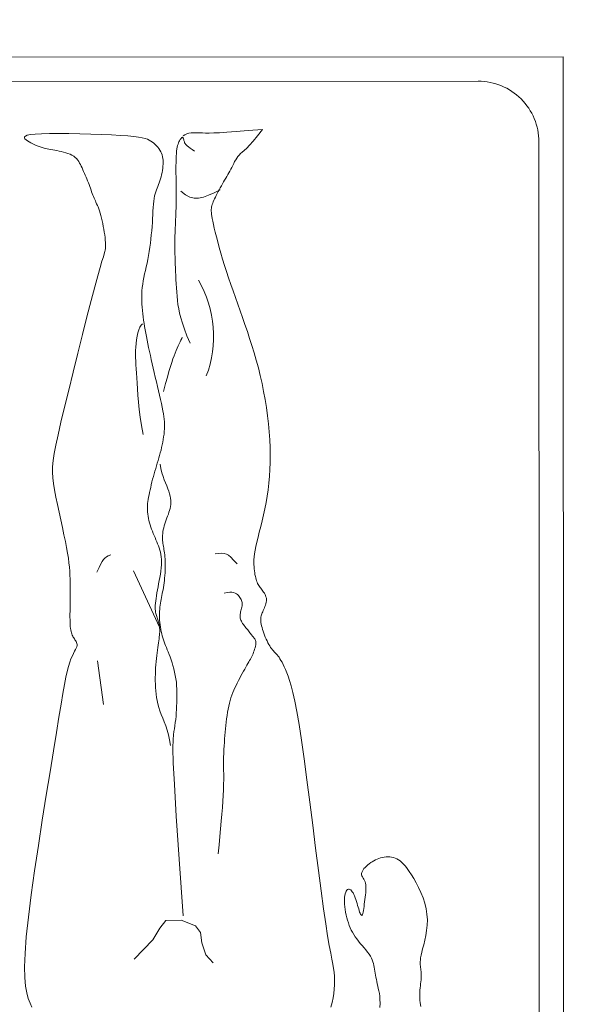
# Model space of a CAD drawing. Header units: millimetres. Extents: x 24385 to 79107, y -56478 to -23676.
# Tile 17 of 256: x 27854 to 27910, y -40040 to -39943. Entities that reach past the tile are written whole.
import ezdxf

# ---------------------------------------------------------------- set-up
doc = ezdxf.new("R2010")
doc.units = ezdxf.units.MM
doc.header["$LTSCALE"] = 2
for name, color, linetype, lineweight in [('0_OPIS', 7, 'Continuous', 13), ('10', 7, 'Continuous', 9), ('3DPLAN_A_TABELKA POMIESZCZEŃ', 7, 'Continuous', 0), ('6', 253, 'Continuous', 0)]:
    doc.layers.add(name, color=color, linetype=linetype, lineweight=lineweight)
doc.layers.add('3DPLAN_A_KRESKOWANIE 1', color=253, linetype='Continuous')
doc.layers.add('3DPLAN_A_OPIS', color=8, linetype='Continuous')
doc.layers.add('FURNITURE ZD 1 500', color=7, linetype='Continuous', lineweight=13, true_color=0x9fa8a5)
doc.styles.add('ARIAL', font='arial.ttf')

# ---------------------------------------------------------------- blocks, each defined once
blk = doc.blocks.new('A$C7B9C5A86')
at = {"layer": '6', "color": 7}
for p, q in [((0.8246, 0.3299), (0.8172, 0.3287)), ((0.0297, 0.3171), (0.0276, 0.3159)), ((0.0318, 0.318), (0.0297, 0.3171)), ((0.0341, 0.3188), (0.0318, 0.318)), ((0.0364, 0.3194), (0.0341, 0.3188)), ((0.0387, 0.3199), (0.0364, 0.3194)), ((0.0412, 0.3202), (0.0387, 0.3199)), ((0.0437, 0.3203), (0.0412, 0.3202)), ((0.0463, 0.3203), (0.0437, 0.3203)), ((0.0491, 0.3201), (0.0463, 0.3203)), ((0.0519, 0.3198), (0.0491, 0.3201)), ((0.0547, 0.3194), (0.0519, 0.3198)), ((0.0576, 0.3189), (0.0547, 0.3194)), ((0.0605, 0.3183), (0.0576, 0.3189)), ((0.0634, 0.3176), (0.0605, 0.3183)), ((0.0662, 0.3168), (0.0634, 0.3176)), ((0.0689, 0.3159), (0.0662, 0.3168)), ((0.3615, 0.3166), (0.3558, 0.3154)), ((0.3669, 0.3178), (0.3615, 0.3166)), ((0.3718, 0.3189), (0.3669, 0.3178)), ((0.3764, 0.3197), (0.3718, 0.3189)), ((0.3805, 0.3205), (0.3764, 0.3197)), ((0.3843, 0.3211), (0.3805, 0.3205)), ((0.3878, 0.3215), (0.3843, 0.3211)), ((0.3912, 0.3218), (0.3878, 0.3215)), ((0.3944, 0.3219), (0.3912, 0.3218)), ((0.3976, 0.322), (0.3944, 0.3219)), ((0.4009, 0.3219), (0.3976, 0.322)), ((0.4043, 0.3216), (0.4009, 0.3219)), ((0.4077, 0.3213), (0.4043, 0.3216)), ((0.4113, 0.3208), (0.4077, 0.3213)), ((0.4148, 0.3203), (0.4113, 0.3208)), ((0.4185, 0.3197), (0.4148, 0.3203)), ((0.4221, 0.3189), (0.4185, 0.3197)), ((0.4257, 0.3181), (0.4221, 0.3189)), ((0.4293, 0.3173), (0.4257, 0.3181)), ((0.4328, 0.3163), (0.4293, 0.3173)), ((0.4363, 0.3154), (0.4328, 0.3163)), ((0.566, 0.3165), (0.5631, 0.3156)), ((0.569, 0.3171), (0.566, 0.3165)), ((0.5722, 0.3176), (0.569, 0.3171)), ((0.5756, 0.318), (0.5722, 0.3176)), ((0.5791, 0.3181), (0.5756, 0.318)), ((0.5829, 0.3179), (0.5791, 0.3181)), ((0.5869, 0.3176), (0.5829, 0.3179)), ((0.591, 0.3171), (0.5869, 0.3176)), ((0.5952, 0.3164), (0.591, 0.3171)), ((0.5995, 0.3156), (0.5952, 0.3164)), ((0.7829, 0.3175), (0.7782, 0.3157)), ((0.7878, 0.3194), (0.7829, 0.3175)), ((0.7929, 0.3214), (0.7878, 0.3194)), ((0.7984, 0.3234), (0.7929, 0.3214)), ((0.8042, 0.3254), (0.7984, 0.3234)), ((0.8104, 0.3272), (0.8042, 0.3254)), ((0.8172, 0.3287), (0.8104, 0.3272)), ((0.0154, 0.3039), (0.0141, 0.3018)), ((0.0168, 0.306), (0.0154, 0.3039)), ((0.0183, 0.3079), (0.0168, 0.306)), ((0.0199, 0.3098), (0.0183, 0.3079)), ((0.0217, 0.3115), (0.0199, 0.3098)), ((0.0236, 0.3131), (0.0217, 0.3115)), ((0.0255, 0.3146), (0.0236, 0.3131)), ((0.0276, 0.3159), (0.0255, 0.3146)), ((0.0714, 0.315), (0.0689, 0.3159)), ((0.0738, 0.3141), (0.0714, 0.315)), ((0.0762, 0.3132), (0.0738, 0.3141)), ((0.0785, 0.3122), (0.0762, 0.3132)), ((0.0809, 0.3113), (0.0785, 0.3122)), ((0.0834, 0.3104), (0.0809, 0.3113)), ((0.0861, 0.3096), (0.0834, 0.3104)), ((0.089, 0.3089), (0.0861, 0.3096)), ((0.0924, 0.3082), (0.089, 0.3089)), ((0.096, 0.3077), (0.0924, 0.3082)), ((0.1001, 0.3073), (0.096, 0.3077)), ((0.1045, 0.3069), (0.1001, 0.3073)), ((0.1092, 0.3066), (0.1045, 0.3069)), ((0.1141, 0.3064), (0.1092, 0.3066)), ((0.1193, 0.3061), (0.1141, 0.3064)), ((0.1245, 0.3058), (0.1193, 0.3061)), ((0.13, 0.3054), (0.1245, 0.3058)), ((0.1355, 0.305), (0.13, 0.3054)), ((0.141, 0.3044), (0.1355, 0.305)), ((0.1466, 0.3039), (0.141, 0.3044)), ((0.1522, 0.3032), (0.1466, 0.3039)), ((0.1577, 0.3024), (0.1522, 0.3032)), ((0.3079, 0.3043), (0.3025, 0.3031)), ((0.3136, 0.3056), (0.3079, 0.3043)), ((0.3194, 0.3069), (0.3136, 0.3056)), ((0.3253, 0.3083), (0.3194, 0.3069)), ((0.3314, 0.3097), (0.3253, 0.3083)), ((0.3376, 0.3112), (0.3314, 0.3097)), ((0.3438, 0.3126), (0.3376, 0.3112)), ((0.3499, 0.314), (0.3438, 0.3126)), ((0.3558, 0.3154), (0.3499, 0.314)), ((0.4397, 0.3144), (0.4363, 0.3154)), ((0.4432, 0.3133), (0.4397, 0.3144)), ((0.4466, 0.3123), (0.4432, 0.3133)), ((0.4501, 0.3112), (0.4466, 0.3123)), ((0.4536, 0.3102), (0.4501, 0.3112)), ((0.4572, 0.3091), (0.4536, 0.3102)), ((0.4608, 0.3081), (0.4572, 0.3091)), ((0.4645, 0.3071), (0.4608, 0.3081)), ((0.4682, 0.3061), (0.4645, 0.3071)), ((0.4718, 0.3052), (0.4682, 0.3061)), ((0.4755, 0.3043), (0.4718, 0.3052)), ((0.479, 0.3035), (0.4755, 0.3043)), ((0.4825, 0.3027), (0.479, 0.3035)), ((0.5321, 0.3037), (0.5292, 0.3028)), ((0.5349, 0.3047), (0.5321, 0.3037)), ((0.5378, 0.3058), (0.5349, 0.3047)), ((0.5406, 0.3069), (0.5378, 0.3058)), ((0.5434, 0.308), (0.5406, 0.3069)), ((0.5463, 0.3092), (0.5434, 0.308)), ((0.5491, 0.3103), (0.5463, 0.3092)), ((0.5519, 0.3115), (0.5491, 0.3103)), ((0.5546, 0.3126), (0.5519, 0.3115)), ((0.5574, 0.3137), (0.5546, 0.3126)), ((0.5602, 0.3147), (0.5574, 0.3137)), ((0.5631, 0.3156), (0.5602, 0.3147)), ((0.6038, 0.3148), (0.5995, 0.3156)), ((0.6081, 0.314), (0.6038, 0.3148)), ((0.6123, 0.3132), (0.6081, 0.314)), ((0.6163, 0.3124), (0.6123, 0.3132)), ((0.6203, 0.3117), (0.6163, 0.3124)), ((0.6241, 0.3111), (0.6203, 0.3117)), ((0.6277, 0.3106), (0.6241, 0.3111)), ((0.631, 0.3101), (0.6277, 0.3106)), ((0.6342, 0.3098), (0.631, 0.3101)), ((0.6371, 0.3095), (0.6342, 0.3098)), ((0.6397, 0.3094), (0.6371, 0.3095)), ((0.6421, 0.3095), (0.6397, 0.3094)), ((0.6441, 0.3096), (0.6421, 0.3095)), ((0.646, 0.3098), (0.6441, 0.3096)), ((0.6477, 0.3101), (0.646, 0.3098)), ((0.6492, 0.3105), (0.6477, 0.3101)), ((0.6507, 0.311), (0.6492, 0.3105)), ((0.6521, 0.3114), (0.6507, 0.311)), ((0.6535, 0.3119), (0.6521, 0.3114)), ((0.6549, 0.3124), (0.6535, 0.3119)), ((0.6564, 0.3129), (0.6549, 0.3124)), ((0.6579, 0.3133), (0.6564, 0.3129)), ((0.6594, 0.3138), (0.6579, 0.3133)), ((0.661, 0.3142), (0.6594, 0.3138)), ((0.6626, 0.3145), (0.661, 0.3142)), ((0.6642, 0.3148), (0.6626, 0.3145)), ((0.6658, 0.3151), (0.6642, 0.3148)), ((0.6675, 0.3153), (0.6658, 0.3151)), ((0.6692, 0.3154), (0.6675, 0.3153)), ((0.671, 0.3154), (0.6692, 0.3154)), ((0.6728, 0.3154), (0.671, 0.3154)), ((0.6748, 0.3153), (0.6728, 0.3154)), ((0.677, 0.3152), (0.6748, 0.3153)), ((0.6792, 0.3149), (0.677, 0.3152)), ((0.6817, 0.3146), (0.6792, 0.3149)), ((0.6844, 0.3143), (0.6817, 0.3146)), ((0.6873, 0.3139), (0.6844, 0.3143)), ((0.6903, 0.3135), (0.6873, 0.3139)), ((0.6936, 0.313), (0.6903, 0.3135)), ((0.697, 0.3125), (0.6936, 0.313)), ((0.7006, 0.312), (0.697, 0.3125)), ((0.7043, 0.3116), (0.7006, 0.312)), ((0.7082, 0.3111), (0.7043, 0.3116)), ((0.7122, 0.3107), (0.7082, 0.3111)), ((0.7164, 0.3103), (0.7122, 0.3107)), ((0.7206, 0.31), (0.7164, 0.3103)), ((0.7249, 0.3098), (0.7206, 0.31)), ((0.7293, 0.3096), (0.7249, 0.3098)), ((0.7337, 0.3095), (0.7293, 0.3096)), ((0.7381, 0.3095), (0.7337, 0.3095)), ((0.7425, 0.3096), (0.7381, 0.3095)), ((0.7469, 0.3098), (0.7425, 0.3096)), ((0.7513, 0.3101), (0.7469, 0.3098)), ((0.7557, 0.3105), (0.7513, 0.3101)), ((0.7601, 0.3111), (0.7557, 0.3105)), ((0.7645, 0.312), (0.7601, 0.3111)), ((0.769, 0.313), (0.7645, 0.312)), ((0.7736, 0.3142), (0.769, 0.313)), ((0.7782, 0.3157), (0.7736, 0.3142)), ((0.011, 0.2922), (0.0101, 0.2872)), ((0.0119, 0.2962), (0.011, 0.2922)), ((0.0129, 0.2993), (0.0119, 0.2962)), ((0.0141, 0.3018), (0.0129, 0.2993)), ((0.1632, 0.3016), (0.1577, 0.3024)), ((0.1685, 0.3007), (0.1632, 0.3016)), ((0.1738, 0.2998), (0.1685, 0.3007)), ((0.1788, 0.2987), (0.1738, 0.2998)), ((0.1838, 0.2977), (0.1788, 0.2987)), ((0.1886, 0.2966), (0.1838, 0.2977)), ((0.1933, 0.2955), (0.1886, 0.2966)), ((0.1979, 0.2945), (0.1933, 0.2955)), ((0.2025, 0.2937), (0.1979, 0.2945)), ((0.207, 0.2929), (0.2025, 0.2937)), ((0.2115, 0.2923), (0.207, 0.2929)), ((0.2159, 0.2919), (0.2115, 0.2923)), ((0.2204, 0.2916), (0.2159, 0.2919)), ((0.2248, 0.2916), (0.2204, 0.2916)), ((0.2292, 0.2916), (0.2248, 0.2916)), ((0.2336, 0.2918), (0.2292, 0.2916)), ((0.2379, 0.2921), (0.2336, 0.2918)), ((0.2422, 0.2925), (0.2379, 0.2921)), ((0.2466, 0.293), (0.2422, 0.2925)), ((0.2509, 0.2935), (0.2466, 0.293)), ((0.2552, 0.2941), (0.2509, 0.2935)), ((0.2595, 0.2947), (0.2552, 0.2941)), ((0.2638, 0.2954), (0.2595, 0.2947)), ((0.2682, 0.2962), (0.2638, 0.2954)), ((0.2727, 0.297), (0.2682, 0.2962)), ((0.2773, 0.2978), (0.2727, 0.297)), ((0.2821, 0.2988), (0.2773, 0.2978)), ((0.2869, 0.2998), (0.2821, 0.2988)), ((0.292, 0.3008), (0.2869, 0.2998)), ((0.2971, 0.3019), (0.292, 0.3008)), ((0.3025, 0.3031), (0.2971, 0.3019)), ((0.4858, 0.302), (0.4825, 0.3027)), ((0.489, 0.3013), (0.4858, 0.302)), ((0.4921, 0.3006), (0.489, 0.3013)), ((0.4951, 0.3001), (0.4921, 0.3006)), ((0.498, 0.2997), (0.4951, 0.3001)), ((0.5008, 0.2993), (0.498, 0.2997)), ((0.5036, 0.2991), (0.5008, 0.2993)), ((0.5064, 0.299), (0.5036, 0.2991)), ((0.5091, 0.299), (0.5064, 0.299)), ((0.512, 0.2992), (0.5091, 0.299)), ((0.5148, 0.2995), (0.512, 0.2992)), ((0.5176, 0.2999), (0.5148, 0.2995)), ((0.5205, 0.3005), (0.5176, 0.2999)), ((0.5234, 0.3011), (0.5205, 0.3005)), ((0.5263, 0.3019), (0.5234, 0.3011)), ((0.5292, 0.3028), (0.5263, 0.3019)), ((0.0093, 0.2809), (0.0086, 0.2729)), ((0.0101, 0.2872), (0.0093, 0.2809)), ((0.0086, 0.2729), (0.0079, 0.2631)), ((0.0073, 0.2513), (0.0067, 0.2379)), ((0.0079, 0.2631), (0.0073, 0.2513)), ((0.0067, 0.2379), (0.0062, 0.2236)), ((0.1153, 0.2368), (0.1187, 0.2377)), ((0.1187, 0.2377), (0.1222, 0.2386)), ((0.1222, 0.2386), (0.1259, 0.2394)), ((0.1259, 0.2394), (0.1296, 0.2402)), ((0.1296, 0.2402), (0.1334, 0.2409)), ((0.1334, 0.2409), (0.1372, 0.2415)), ((0.1372, 0.2415), (0.141, 0.242)), ((0.141, 0.242), (0.1446, 0.2425)), ((0.1446, 0.2425), (0.1481, 0.2428)), ((0.1481, 0.2428), (0.1514, 0.2431)), ((0.1514, 0.2431), (0.1544, 0.2432)), ((0.1544, 0.2432), (0.1571, 0.2432)), ((0.1571, 0.2432), (0.1594, 0.2431)), ((0.1594, 0.2431), (0.1614, 0.2428)), ((0.1614, 0.2428), (0.1635, 0.2423)), ((0.1635, 0.2423), (0.1664, 0.2415)), ((0.1664, 0.2415), (0.1704, 0.2402)), ((0.1704, 0.2402), (0.1763, 0.2384)), ((0.1763, 0.2384), (0.1846, 0.2359)), ((0.081, 0.2238), (0.0833, 0.2246)), ((0.0833, 0.2246), (0.0855, 0.2254)), ((0.0855, 0.2254), (0.0877, 0.2262)), ((0.0877, 0.2262), (0.0897, 0.2271)), ((0.0897, 0.2271), (0.0917, 0.2279)), ((0.0917, 0.2279), (0.0936, 0.2287)), ((0.0936, 0.2287), (0.0955, 0.2296)), ((0.0955, 0.2296), (0.0974, 0.2304)), ((0.0974, 0.2304), (0.0993, 0.2313)), ((0.0993, 0.2313), (0.1015, 0.2322)), ((0.1015, 0.2322), (0.1037, 0.2331)), ((0.1037, 0.2331), (0.1063, 0.234)), ((0.1063, 0.234), (0.109, 0.2349)), ((0.109, 0.2349), (0.112, 0.2358)), ((0.112, 0.2358), (0.1153, 0.2368)), ((0.1846, 0.2359), (0.1958, 0.2328)), ((0.1958, 0.2328), (0.2105, 0.2288)), ((0.2105, 0.2288), (0.229, 0.2239)), ((0.0062, 0.2236), (0.0058, 0.2089)), ((0.0492, 0.2107), (0.0515, 0.2118)), ((0.0515, 0.2118), (0.0538, 0.2128)), ((0.0538, 0.2128), (0.0562, 0.2139)), ((0.0562, 0.2139), (0.0587, 0.215)), ((0.0587, 0.215), (0.0611, 0.2161)), ((0.0611, 0.2161), (0.0636, 0.2172)), ((0.0636, 0.2172), (0.0661, 0.2182)), ((0.0661, 0.2182), (0.0687, 0.2192)), ((0.0687, 0.2192), (0.0712, 0.2202)), ((0.0712, 0.2202), (0.0737, 0.2212)), ((0.0737, 0.2212), (0.0761, 0.2221)), ((0.0761, 0.2221), (0.0786, 0.2229)), ((0.0786, 0.2229), (0.081, 0.2238)), ((0.229, 0.2239), (0.2506, 0.2183)), ((0.2506, 0.2183), (0.2744, 0.2123)), ((0.2744, 0.2123), (0.2994, 0.206)), ((0.0058, 0.2089), (0.0055, 0.1943)), ((0.0332, 0.1957), (0.0344, 0.1982)), ((0.0344, 0.1982), (0.0358, 0.2006)), ((0.0358, 0.2006), (0.0374, 0.2026)), ((0.0374, 0.2026), (0.039, 0.2044)), ((0.039, 0.2044), (0.0409, 0.2059)), ((0.0409, 0.2059), (0.0428, 0.2073)), ((0.0428, 0.2073), (0.0449, 0.2085)), ((0.0449, 0.2085), (0.047, 0.2097)), ((0.047, 0.2097), (0.0492, 0.2107)), ((0.2994, 0.206), (0.3246, 0.1998)), ((0.3246, 0.1998), (0.349, 0.1938)), ((0.6736, 0.1972), (0.6752, 0.1978)), ((0.6752, 0.1978), (0.6767, 0.1983)), ((0.6767, 0.1983), (0.678, 0.199)), ((0.678, 0.199), (0.6793, 0.1997)), ((0.6793, 0.1997), (0.6805, 0.2004)), ((0.6805, 0.2004), (0.6817, 0.2012)), ((0.6817, 0.2012), (0.6829, 0.202)), ((0.6829, 0.202), (0.6841, 0.2028)), ((0.6841, 0.2028), (0.6853, 0.2036)), ((0.6853, 0.2036), (0.6866, 0.2042)), ((0.6866, 0.2042), (0.6879, 0.2046)), ((0.6879, 0.2046), (0.6893, 0.2049)), ((0.6893, 0.2049), (0.6908, 0.2048)), ((0.6908, 0.2048), (0.6924, 0.2045)), ((0.6924, 0.2045), (0.6941, 0.2038)), ((0.6941, 0.2038), (0.6961, 0.2028)), ((0.6961, 0.2028), (0.6984, 0.2015)), ((0.6984, 0.2015), (0.7012, 0.2001)), ((0.7012, 0.2001), (0.7045, 0.1985)), ((0.7045, 0.1985), (0.7084, 0.1967)), ((0.0055, 0.1943), (0.0054, 0.1805)), ((0.0294, 0.184), (0.0302, 0.187)), ((0.0302, 0.187), (0.0311, 0.19)), ((0.0311, 0.19), (0.032, 0.1929)), ((0.032, 0.1929), (0.0332, 0.1957)), ((0.349, 0.1938), (0.3718, 0.1882)), ((0.3718, 0.1882), (0.3919, 0.1834)), ((0.5226, 0.1831), (0.5328, 0.1854)), ((0.5328, 0.1854), (0.5425, 0.1874)), ((0.5425, 0.1874), (0.5515, 0.1893)), ((0.5515, 0.1893), (0.5596, 0.1909)), ((0.5596, 0.1909), (0.567, 0.1922)), ((0.567, 0.1922), (0.5737, 0.1932)), ((0.5737, 0.1932), (0.5798, 0.194)), ((0.5798, 0.194), (0.5856, 0.1946)), ((0.5856, 0.1946), (0.5911, 0.195)), ((0.5911, 0.195), (0.5965, 0.1953)), ((0.5965, 0.1953), (0.6019, 0.1955)), ((0.6019, 0.1955), (0.6074, 0.1957)), ((0.6074, 0.1957), (0.613, 0.1957)), ((0.613, 0.1957), (0.6187, 0.1957)), ((0.6187, 0.1957), (0.6242, 0.1957)), ((0.6242, 0.1957), (0.6297, 0.1956)), ((0.6297, 0.1956), (0.6349, 0.1955)), ((0.6349, 0.1955), (0.6399, 0.1954)), ((0.6399, 0.1954), (0.6446, 0.1954)), ((0.6446, 0.1954), (0.6489, 0.1953)), ((0.6489, 0.1953), (0.6529, 0.1953)), ((0.6529, 0.1953), (0.6564, 0.1954)), ((0.6564, 0.1954), (0.6597, 0.1955)), ((0.6597, 0.1955), (0.6627, 0.1956)), ((0.6627, 0.1956), (0.6653, 0.1958)), ((0.6653, 0.1958), (0.6678, 0.196)), ((0.6678, 0.196), (0.6699, 0.1964)), ((0.6699, 0.1964), (0.6719, 0.1968)), ((0.6719, 0.1968), (0.6736, 0.1972)), ((0.7084, 0.1967), (0.7131, 0.195)), ((0.7131, 0.195), (0.7187, 0.1933)), ((0.7187, 0.1933), (0.7253, 0.1915)), ((0.7253, 0.1915), (0.7332, 0.1898)), ((0.7332, 0.1898), (0.743, 0.1879)), ((0.743, 0.1879), (0.7548, 0.1859)), ((0.7548, 0.1859), (0.7692, 0.1834)), ((0.0054, 0.1805), (0.0054, 0.168)), ((0.0268, 0.17), (0.0272, 0.1726)), ((0.0272, 0.1726), (0.0277, 0.1752)), ((0.0277, 0.1752), (0.0282, 0.178)), ((0.0282, 0.178), (0.0288, 0.181)), ((0.0288, 0.181), (0.0294, 0.184)), ((0.3919, 0.1834), (0.4087, 0.1795)), ((0.4087, 0.1795), (0.4225, 0.1765)), ((0.4225, 0.1765), (0.4338, 0.1743)), ((0.4338, 0.1743), (0.4432, 0.1729)), ((0.4432, 0.1729), (0.4513, 0.1721)), ((0.4513, 0.1721), (0.4588, 0.1721)), ((0.4588, 0.1721), (0.4661, 0.1725)), ((0.4661, 0.1725), (0.4739, 0.1735)), ((0.4739, 0.1735), (0.4825, 0.1749)), ((0.4825, 0.1749), (0.492, 0.1767)), ((0.492, 0.1767), (0.502, 0.1787)), ((0.502, 0.1787), (0.5123, 0.1809)), ((0.5123, 0.1809), (0.5226, 0.1831)), ((0.7692, 0.1834), (0.7866, 0.1806)), ((0.7866, 0.1806), (0.8072, 0.1772)), ((0.8072, 0.1772), (0.8316, 0.1733)), ((0.8316, 0.1733), (0.8599, 0.1686)), ((0.0054, 0.168), (0.0057, 0.1573)), ((0.0238, 0.157), (0.0246, 0.1597)), ((0.0246, 0.1597), (0.0253, 0.1623)), ((0.0253, 0.1623), (0.0258, 0.1649)), ((0.0258, 0.1649), (0.0263, 0.1674)), ((0.0263, 0.1674), (0.0268, 0.17)), ((0.8599, 0.1686), (0.8911, 0.1635)), ((0.8911, 0.1635), (0.9243, 0.1582)), ((0.9243, 0.1582), (0.9583, 0.1529)), ((0.0057, 0.1573), (0.0062, 0.1489)), ((0.0062, 0.1489), (0.0068, 0.1428)), ((0.018, 0.1433), (0.0193, 0.1459)), ((0.0193, 0.1459), (0.0206, 0.1486)), ((0.0206, 0.1486), (0.0218, 0.1515)), ((0.0218, 0.1515), (0.0229, 0.1543)), ((0.0229, 0.1543), (0.0238, 0.157)), ((0.9583, 0.1529), (0.9921, 0.1479)), ((0.9921, 0.1479), (1.0244, 0.1433)), ((0.0068, 0.1428), (0.0077, 0.1385)), ((0.0077, 0.1385), (0.0087, 0.1359)), ((0.0087, 0.1359), (0.0099, 0.1347)), ((0.0099, 0.1347), (0.0111, 0.1346)), ((0.0111, 0.1346), (0.0124, 0.1354)), ((0.0124, 0.1354), (0.0138, 0.1369)), ((0.0138, 0.1369), (0.0152, 0.1387)), ((0.0152, 0.1387), (0.0166, 0.1409)), ((0.0166, 0.1409), (0.018, 0.1433)), ((1.0244, 0.1433), (1.0543, 0.1395)), ((1.0543, 0.1395), (1.0807, 0.1367)), ((1.0807, 0.1367), (1.1027, 0.135)), ((1.1027, 0.135), (1.1206, 0.1345)), ((1.1206, 0.1345), (1.135, 0.1348)), ((1.135, 0.1348), (1.1465, 0.1358)), ((1.1465, 0.1358), (1.1557, 0.1374)), ((1.1557, 0.1374), (1.163, 0.1394)), ((1.163, 0.1394), (1.1692, 0.1417)), ((1.1692, 0.1417), (1.1747, 0.144))]:
    blk.add_line(p, q, dxfattribs=at)
for points in [[(1.1739, 0.6646), (1.1693, 0.664), (1.1657, 0.6636), (1.1628, 0.6633), (1.1602, 0.6632), (1.1575, 0.6632), (1.1548, 0.6633), (1.152, 0.6636), (1.1492, 0.6639), (1.1465, 0.6642), (1.1437, 0.6645), (1.1411, 0.6648), (1.1385, 0.665), (1.136, 0.6652), (1.1337, 0.6652), (1.1314, 0.6652), (1.1293, 0.6651), (1.1273, 0.665), (1.1253, 0.6648), (1.1235, 0.6646), (1.1217, 0.6644), (1.12, 0.6642), (1.1182, 0.664), (1.1163, 0.6639), (1.1142, 0.6639), (1.1117, 0.6641), (1.1089, 0.6645), (1.1055, 0.6651), (1.1014, 0.666), (1.0967, 0.6672), (1.0914, 0.6686), (1.0854, 0.6701), (1.0791, 0.6714), (1.0723, 0.6725), (1.0653, 0.6732), (1.058, 0.6735), (1.0506, 0.673), (1.0432, 0.6719), (1.0358, 0.67), (1.0286, 0.6677), (1.0216, 0.6649), (1.0149, 0.6618), (1.0087, 0.6586), (1.0029, 0.6554), (0.9978, 0.6523), (0.9933, 0.6494), (0.9894, 0.6467), (0.9861, 0.6442), (0.9834, 0.6418), (0.9811, 0.6395), (0.9792, 0.6373), (0.9776, 0.635), (0.9764, 0.6327), (0.9755, 0.6304), (0.9747, 0.628), (0.9742, 0.6256), (0.9739, 0.6231), (0.9738, 0.6207), (0.9739, 0.6182), (0.9742, 0.6157), (0.9747, 0.6133), (0.9752, 0.6109), (0.976, 0.6086), (0.9768, 0.6063), (0.9778, 0.6041), (0.979, 0.6019), (0.9802, 0.5997), (0.9815, 0.5977), (0.983, 0.5957), (0.9845, 0.5937), (0.9861, 0.5919), (0.9878, 0.5902), (0.9895, 0.5887), (0.9912, 0.5875), (0.9929, 0.5865), (0.9945, 0.5858), (0.9961, 0.5855), (0.9976, 0.5856), (0.9991, 0.586), (1.0006, 0.5867), (1.0021, 0.5875), (1.0037, 0.5884), (1.0053, 0.5893), (1.0072, 0.5901), (1.0091, 0.5907), (1.0113, 0.5911), (1.0137, 0.5913), (1.0162, 0.5913), (1.0189, 0.5912), (1.0217, 0.591), (1.0247, 0.5906), (1.0277, 0.5903), (1.0308, 0.5899), (1.0339, 0.5895), (1.037, 0.5891), (1.04, 0.5888), (1.0428, 0.5884), (1.0454, 0.5881), (1.0476, 0.5877), (1.0495, 0.5873), (1.0509, 0.5869), (1.0517, 0.5864), (1.0521, 0.5859), (1.052, 0.5853), (1.0515, 0.5848), (1.0505, 0.5842), (1.0492, 0.5836), (1.0476, 0.5829), (1.0457, 0.5823), (1.0435, 0.5816), (1.0412, 0.5809), (1.0387, 0.5802), (1.0361, 0.5794), (1.0335, 0.5787), (1.0309, 0.5778), (1.0285, 0.577), (1.0261, 0.5761), (1.024, 0.5751), (1.0221, 0.5741), (1.0205, 0.5731), (1.0191, 0.572), (1.0181, 0.571), (1.0174, 0.5699), (1.017, 0.5688), (1.017, 0.5678), (1.0175, 0.5668), (1.0183, 0.5659), (1.0195, 0.565), (1.0211, 0.5642), (1.0231, 0.5636), (1.0253, 0.563), (1.0279, 0.5627), (1.0307, 0.5625), (1.0338, 0.5624), (1.0371, 0.5626), (1.0406, 0.563), (1.0442, 0.5635), (1.0479, 0.5641), (1.0516, 0.5649), (1.0552, 0.5658), (1.0587, 0.5668), (1.0622, 0.5678), (1.0654, 0.569), (1.0686, 0.5703), (1.0717, 0.5717), (1.0747, 0.5733), (1.0777, 0.575), (1.0807, 0.5769), (1.0836, 0.579), (1.0866, 0.5813), (1.0896, 0.5837), (1.0926, 0.5862), (1.0955, 0.5887), (1.0984, 0.5911), (1.1012, 0.5934), (1.104, 0.5954), (1.1067, 0.5972), (1.1092, 0.5986), (1.1117, 0.5998), (1.1142, 0.6007), (1.1166, 0.6014), (1.119, 0.6019), (1.1215, 0.6023), (1.124, 0.6027), (1.1266, 0.6031), (1.1293, 0.6036), (1.132, 0.6041), (1.1349, 0.6046), (1.1378, 0.6052), (1.1408, 0.6058), (1.1438, 0.6064), (1.1469, 0.6071), (1.15, 0.6078), (1.1531, 0.6086), (1.1565, 0.6092), (1.1602, 0.6097), (1.1645, 0.61), (1.1695, 0.6101), (1.1755, 0.6097)], [(1.1749, 0.5442), (1.1687, 0.5459), (1.1626, 0.5472), (1.1566, 0.5482), (1.1507, 0.5489), (1.1449, 0.5493), (1.1392, 0.5494), (1.1337, 0.5492), (1.1283, 0.5487), (1.1231, 0.548), (1.1174, 0.547), (1.1108, 0.5457), (1.1026, 0.5441), (1.0924, 0.5422), (1.0795, 0.54), (1.0633, 0.5374), (1.0433, 0.5345), (1.0193, 0.5312), (0.9919, 0.5277), (0.9623, 0.524), (0.9315, 0.5201), (0.9005, 0.5163), (0.8706, 0.5124), (0.8426, 0.5087), (0.8177, 0.5052), (0.7966, 0.502), (0.7793, 0.499), (0.7652, 0.4962), (0.7539, 0.4937), (0.7449, 0.4914), (0.7377, 0.4893), (0.732, 0.4873), (0.7273, 0.4855), (0.7231, 0.4837), (0.7194, 0.4821), (0.7161, 0.4806), (0.7133, 0.4791), (0.7107, 0.4777), (0.7085, 0.4764), (0.7066, 0.4751), (0.7049, 0.4738), (0.7033, 0.4725), (0.7019, 0.4713), (0.7006, 0.47), (0.6993, 0.4688), (0.6979, 0.4676), (0.6965, 0.4663), (0.695, 0.4651), (0.6933, 0.4639), (0.6914, 0.4627), (0.6893, 0.4614), (0.687, 0.4602), (0.6846, 0.4591), (0.6821, 0.4579), (0.6795, 0.4568), (0.6769, 0.4558), (0.6743, 0.4548), (0.6717, 0.454), (0.6692, 0.4532), (0.6667, 0.4525), (0.6643, 0.4519), (0.662, 0.4514), (0.6599, 0.451), (0.6579, 0.4508), (0.656, 0.4507), (0.6543, 0.4507), (0.6527, 0.4509), (0.6512, 0.4512), (0.6498, 0.4516), (0.6484, 0.4521), (0.647, 0.4526), (0.6455, 0.4533), (0.6439, 0.454), (0.6423, 0.4548), (0.6405, 0.4556), (0.6386, 0.4563), (0.6367, 0.457), (0.6348, 0.4576), (0.6328, 0.4581), (0.6309, 0.4583), (0.629, 0.4584), (0.6272, 0.4582), (0.6255, 0.4577), (0.6239, 0.4571), (0.6223, 0.4564), (0.6208, 0.4555), (0.6193, 0.4545), (0.618, 0.4535), (0.6167, 0.4525), (0.6154, 0.4515), (0.6142, 0.4506), (0.6131, 0.4497), (0.6118, 0.4489), (0.6106, 0.448), (0.6092, 0.4473), (0.6078, 0.4465), (0.6062, 0.4458), (0.6044, 0.4452), (0.6025, 0.4446), (0.6004, 0.444), (0.5982, 0.4435), (0.5958, 0.443), (0.5934, 0.4426), (0.5908, 0.4422), (0.5881, 0.4419), (0.5854, 0.4417), (0.5825, 0.4415), (0.5794, 0.4415), (0.5759, 0.4416), (0.5722, 0.4419), (0.568, 0.4424), (0.5633, 0.4431), (0.5581, 0.4442), (0.5523, 0.4455), (0.5459, 0.4471), (0.539, 0.4488), (0.5317, 0.4507), (0.524, 0.4526), (0.516, 0.4545), (0.5078, 0.4563), (0.4994, 0.458), (0.4908, 0.4594), (0.4822, 0.4607), (0.4733, 0.4617), (0.4643, 0.4625), (0.4551, 0.4631), (0.4456, 0.4634), (0.4359, 0.4635), (0.4258, 0.4633), (0.4155, 0.4628), (0.4049, 0.4621), (0.3942, 0.4611), (0.3833, 0.4599), (0.3724, 0.4584), (0.3614, 0.4567), (0.3506, 0.4547), (0.3399, 0.4526), (0.3294, 0.4502), (0.3191, 0.4477), (0.309, 0.4449), (0.2991, 0.4421), (0.2893, 0.4391), (0.2797, 0.436), (0.2703, 0.4329), (0.2609, 0.4297), (0.2518, 0.4264), (0.2427, 0.4232), (0.2337, 0.42), (0.2249, 0.4169), (0.2161, 0.4138), (0.2074, 0.4108), (0.1988, 0.4079), (0.1903, 0.4051), (0.1819, 0.4024), (0.1736, 0.3999), (0.1656, 0.3975), (0.1579, 0.3954), (0.1505, 0.3934), (0.1437, 0.3916), (0.1375, 0.39), (0.1319, 0.3886), (0.1271, 0.3875), (0.1229, 0.3866), (0.1193, 0.3859), (0.1162, 0.3853), (0.1136, 0.385), (0.1112, 0.3848), (0.1092, 0.3847), (0.1073, 0.3847), (0.1055, 0.3849), (0.1037, 0.3852), (0.102, 0.3855), (0.1003, 0.386), (0.0986, 0.3866), (0.0967, 0.3873), (0.0948, 0.3882), (0.0928, 0.3891), (0.0905, 0.3902), (0.0882, 0.3914), (0.0858, 0.3926), (0.0832, 0.394), (0.0806, 0.3954), (0.078, 0.3968), (0.0754, 0.3983), (0.0729, 0.3997), (0.0703, 0.4012), (0.0678, 0.4026), (0.0654, 0.4041), (0.063, 0.4055), (0.0605, 0.4069), (0.0581, 0.4082), (0.0557, 0.4096), (0.0532, 0.4109), (0.0507, 0.4121), (0.0481, 0.4134), (0.0456, 0.4147), (0.0431, 0.416), (0.0407, 0.4174), (0.0384, 0.4188), (0.0363, 0.4204), (0.0342, 0.4221), (0.0324, 0.424), (0.0304, 0.4262), (0.028, 0.4289), (0.025, 0.4321), (0.021, 0.436), (0.0156, 0.4408), (0.0087, 0.4466), (0, 0.4535)], [(0.0086, 0.3472), (0.007, 0.3494), (0.0058, 0.3519), (0.005, 0.3548), (0.0046, 0.358), (0.0044, 0.3614), (0.0044, 0.3652), (0.0045, 0.369), (0.0047, 0.373), (0.0048, 0.3772), (0.0048, 0.382), (0.0046, 0.388), (0.0043, 0.3956), (0.0037, 0.4055), (0.0028, 0.418), (0.0016, 0.4339), (0, 0.4535)], [(0.9695, 0.3936), (0.9577, 0.3947), (0.9465, 0.3958), (0.936, 0.3968), (0.926, 0.3978), (0.9166, 0.3986), (0.9078, 0.3994), (0.8993, 0.4), (0.8914, 0.4005), (0.8838, 0.4008), (0.8766, 0.4009), (0.8698, 0.401), (0.8633, 0.401), (0.8571, 0.4009), (0.8512, 0.4009), (0.8456, 0.4009), (0.8402, 0.4009), (0.8351, 0.401), (0.8301, 0.4012), (0.8252, 0.4015), (0.8205, 0.4019), (0.8159, 0.4023), (0.8114, 0.4027), (0.8069, 0.4031), (0.8024, 0.4036), (0.7979, 0.4041), (0.7933, 0.4045), (0.7889, 0.405), (0.7845, 0.4056), (0.7801, 0.4062), (0.7759, 0.4069), (0.7718, 0.4077), (0.7679, 0.4086), (0.7642, 0.4096), (0.7606, 0.4107), (0.7572, 0.4119), (0.7538, 0.4132), (0.7506, 0.4146), (0.7474, 0.416), (0.7442, 0.4176), (0.741, 0.4192), (0.7378, 0.4208), (0.7346, 0.4225), (0.7314, 0.4242), (0.7283, 0.4259), (0.7253, 0.4276), (0.7224, 0.4292), (0.7197, 0.4307), (0.7172, 0.4322), (0.7148, 0.4335), (0.7127, 0.4347), (0.7108, 0.4358), (0.7089, 0.4368), (0.7071, 0.4378), (0.7053, 0.4387), (0.7036, 0.4395), (0.7017, 0.4403), (0.6998, 0.4411), (0.6978, 0.4418), (0.6957, 0.4425), (0.6937, 0.4431), (0.6918, 0.4436), (0.6899, 0.4439), (0.6881, 0.4441), (0.6866, 0.4442), (0.6852, 0.4441), (0.684, 0.4438), (0.683, 0.4434), (0.682, 0.4429), (0.6812, 0.4423), (0.6803, 0.4416), (0.6795, 0.4409), (0.6787, 0.4401), (0.6778, 0.4394), (0.6769, 0.4386), (0.6759, 0.4378), (0.6748, 0.437), (0.6737, 0.4361), (0.6725, 0.4352), (0.6712, 0.4343), (0.6699, 0.4332), (0.6685, 0.4321), (0.6671, 0.4309), (0.6656, 0.4298), (0.6641, 0.4286), (0.6626, 0.4275), (0.6611, 0.4264), (0.6596, 0.4255), (0.6582, 0.4247), (0.6568, 0.4241), (0.6555, 0.4236), (0.6541, 0.4233), (0.6528, 0.4231), (0.6515, 0.423), (0.6502, 0.4231), (0.6488, 0.4232), (0.6473, 0.4235), (0.6458, 0.4238), (0.6443, 0.4242), (0.6427, 0.4246), (0.641, 0.425), (0.6394, 0.4253), (0.6378, 0.4256), (0.6362, 0.4258), (0.6347, 0.4258), (0.6332, 0.4257), (0.6318, 0.4255), (0.6304, 0.425), (0.629, 0.4245), (0.6277, 0.4238), (0.6265, 0.4229), (0.6252, 0.422), (0.624, 0.4208), (0.6227, 0.4196), (0.6216, 0.4182), (0.6206, 0.4165), (0.6198, 0.4144), (0.6194, 0.412), (0.6193, 0.4091), (0.6197, 0.4056), (0.6206, 0.4016)], [(0.5813, 0.4192), (0.5764, 0.4144), (0.5726, 0.4107), (0.57, 0.4076), (0.5683, 0.4048), (0.5674, 0.4019), (0.5672, 0.3987), (0.5674, 0.3947), (0.568, 0.3895)], [(0.0807, 0.3968), (0.0846, 0.3885), (0.0879, 0.381), (0.0904, 0.3742), (0.0918, 0.3678), (0.092, 0.3618), (0.0907, 0.3559), (0.0876, 0.35), (0.0825, 0.344)], [(1.1157, 0.3868), (1.1048, 0.3771), (1.0888, 0.3716), (1.0749, 0.3699), (1.0662, 0.3631), (1.0585, 0.3439), (1.0589, 0.3234), (1.0693, 0.3155), (1.0849, 0.3062), (1.1104, 0.2811)], [(0.286, 0.3562), (0.276, 0.3521), (0.2672, 0.3487), (0.2593, 0.346), (0.2523, 0.3439), (0.246, 0.3422), (0.2401, 0.341), (0.2344, 0.3401), (0.2289, 0.3394), (0.2233, 0.3388), (0.2177, 0.3384), (0.2121, 0.3379), (0.2065, 0.3376), (0.201, 0.3373), (0.1955, 0.3371), (0.1903, 0.3369), (0.1852, 0.3367), (0.1803, 0.3365), (0.1755, 0.3363), (0.1709, 0.3362), (0.1664, 0.336), (0.1618, 0.336), (0.1573, 0.3359), (0.1526, 0.3359), (0.1479, 0.336), (0.1429, 0.3361), (0.1378, 0.3363), (0.1325, 0.3365), (0.1271, 0.3367), (0.1215, 0.3369), (0.1159, 0.3371), (0.1101, 0.3373), (0.1043, 0.3375), (0.0984, 0.3375), (0.0924, 0.3376), (0.0865, 0.3376), (0.0806, 0.3376), (0.0749, 0.3375), (0.0692, 0.3375), (0.0637, 0.3375), (0.0584, 0.3374), (0.0533, 0.3374), (0.0485, 0.3375), (0.044, 0.3376), (0.0398, 0.3377), (0.0358, 0.3379), (0.0322, 0.3381), (0.029, 0.3384), (0.0261, 0.3388), (0.0235, 0.3392), (0.0213, 0.3397), (0.0195, 0.3403), (0.0178, 0.3409), (0.0165, 0.3415), (0.0153, 0.3421), (0.0143, 0.3427), (0.0134, 0.3433), (0.0126, 0.3439), (0.0119, 0.3444), (0.0113, 0.3449), (0.0109, 0.3453), (0.0106, 0.3458), (0.0105, 0.3462), (0.0106, 0.3465), (0.0109, 0.3468), (0.0113, 0.3471), (0.012, 0.3473), (0.0127, 0.3475), (0.0136, 0.3478), (0.0146, 0.348), (0.0156, 0.3483), (0.0166, 0.3487), (0.0177, 0.3491), (0.0187, 0.3497), (0.0196, 0.3504), (0.0207, 0.3513), (0.0219, 0.3526), (0.0232, 0.3542), (0.0248, 0.3564), (0.0267, 0.359), (0.0289, 0.3623)], [(0.3505, 0.3208), (0.3402, 0.3234), (0.3314, 0.3258), (0.3239, 0.328), (0.3174, 0.3299), (0.3119, 0.3317), (0.3071, 0.3333), (0.303, 0.3348), (0.2992, 0.3363), (0.2957, 0.3377), (0.2925, 0.3391), (0.2895, 0.3404), (0.2867, 0.3417), (0.2842, 0.3429), (0.2819, 0.344), (0.2799, 0.345), (0.2781, 0.3458)], [(1.0526, 0.3467), (0.9769, 0.3413), (0.9193, 0.3374), (0.877, 0.335), (0.8476, 0.3336), (0.8283, 0.3331), (0.8167, 0.3333), (0.8101, 0.3338), (0.806, 0.3345), (0.8021, 0.3352), (0.7981, 0.3358), (0.7939, 0.3363), (0.7897, 0.3368), (0.7854, 0.3372), (0.7809, 0.3375), (0.7765, 0.3378), (0.7719, 0.338), (0.7674, 0.3383), (0.7628, 0.3384), (0.7582, 0.3385), (0.7536, 0.3385), (0.749, 0.3384), (0.7444, 0.3381), (0.7398, 0.3377), (0.7353, 0.3371), (0.7307, 0.3363), (0.7263, 0.3354), (0.722, 0.3343), (0.7177, 0.3331), (0.7137, 0.3319), (0.7098, 0.3306), (0.7061, 0.3293), (0.7026, 0.328), (0.6994, 0.3268), (0.6964, 0.3256), (0.6936, 0.3245), (0.6909, 0.3234), (0.6883, 0.3224), (0.6858, 0.3214), (0.6832, 0.3205), (0.6805, 0.3196), (0.6778, 0.3188), (0.675, 0.3181), (0.6721, 0.3174), (0.6691, 0.3168), (0.6661, 0.3163), (0.6631, 0.3159), (0.66, 0.3155), (0.657, 0.3153), (0.654, 0.3151), (0.651, 0.3151), (0.6481, 0.3151), (0.6451, 0.3152), (0.6423, 0.3154), (0.6395, 0.3157), (0.6368, 0.316), (0.6341, 0.3164), (0.6315, 0.3169), (0.629, 0.3173), (0.6264, 0.3178), (0.6239, 0.3183), (0.6213, 0.3189), (0.6187, 0.3194), (0.616, 0.3199), (0.6131, 0.3204), (0.6101, 0.3209), (0.6069, 0.3214), (0.6037, 0.3218), (0.6004, 0.3221), (0.597, 0.3224), (0.5936, 0.3227), (0.5903, 0.3229), (0.587, 0.323), (0.5838, 0.323), (0.5806, 0.323), (0.5776, 0.3229), (0.5747, 0.3227), (0.5719, 0.3225), (0.5693, 0.3222), (0.5667, 0.3219), (0.5644, 0.3216), (0.5622, 0.3212), (0.5601, 0.3208), (0.5581, 0.3204), (0.5561, 0.3201), (0.5542, 0.3197), (0.5522, 0.3195), (0.5502, 0.3193), (0.548, 0.3192), (0.5458, 0.3192), (0.5434, 0.3193), (0.5409, 0.3196), (0.5383, 0.3199), (0.5357, 0.3203), (0.5331, 0.3209), (0.5304, 0.3216), (0.5278, 0.3223), (0.5252, 0.3232), (0.5226, 0.3241), (0.52, 0.3251), (0.5174, 0.3261), (0.5149, 0.3271), (0.5123, 0.3279), (0.5098, 0.3287), (0.5072, 0.3294), (0.5046, 0.3299), (0.502, 0.3303), (0.4993, 0.3304), (0.4965, 0.3303), (0.4936, 0.3301), (0.4907, 0.3295), (0.4875, 0.3288), (0.4842, 0.3277), (0.4808, 0.3265), (0.4771, 0.325), (0.4731, 0.3233), (0.4689, 0.3217), (0.4643, 0.32), (0.4594, 0.3185), (0.454, 0.3171), (0.4482, 0.316)], [(0.6663, 0.3151), (0.5906, 0.2806)], [(0.4083, 0.2933), (0.3963, 0.2911), (0.3851, 0.2893), (0.3746, 0.288), (0.3648, 0.287), (0.3557, 0.2863), (0.3473, 0.2857), (0.3396, 0.2853), (0.3326, 0.2849), (0.3262, 0.2845), (0.3204, 0.2841), (0.3151, 0.2838), (0.31, 0.2835), (0.3053, 0.2833), (0.3006, 0.2833), (0.296, 0.2834), (0.2913, 0.2836), (0.2864, 0.284), (0.2816, 0.2847), (0.2768, 0.2855), (0.2723, 0.2865), (0.2682, 0.2878), (0.2647, 0.2892), (0.2619, 0.2908), (0.26, 0.2926)], [(0.5692, 0.2501), (0.5707, 0.2467), (0.5721, 0.2441), (0.5736, 0.2419), (0.5755, 0.2401), (0.5781, 0.2384), (0.5815, 0.2365), (0.5862, 0.2343), (0.5923, 0.2314)], [(0.7698, 0.24), (0.7112, 0.2323)]]:
    blk.add_lwpolyline(points, dxfattribs=at)
blk.add_arc((0.2768, 0.2374), 0.1503, 69.2736, 119.9559, dxfattribs=at)
blk = doc.blocks.new('A$C54E51C45')
at = {"layer": '10'}
blk.add_lwpolyline([(1.72773, 1.37177), (1.9297, 0.68068), (0.20197, 0.17575), (0, 0.86684)], close=True, dxfattribs=at)
blk.add_lwpolyline([(0.27587, 0.22235, -0.414214), (0.20145, 0.26311), (0.0466, 0.79294, -0.414214), (0.08736, 0.86737), (1.26221, 1.21072, -0.414214), (1.33664, 1.16996), (1.35572, 1.10467, -0.414214)], format="xyb", dxfattribs=at)
at = {"layer": '10', "xscale": 0.7391716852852, "yscale": 0.7391716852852, "zscale": 0.7391716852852, "rotation": 16.29110475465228}
blk.add_blockref('A$C7B9C5A86', (0.2462, 0.27984), dxfattribs=at)
blk = doc.blocks.new('III pietrooosoo')
at = {"layer": '3DPLAN_A_KRESKOWANIE 1'}
h = blk.add_hatch(dxfattribs=at)
h.set_pattern_fill('ANSI31', color=256, scale=5, style=0)
h.set_pattern_definition([(45, (29206.918, -39107.05), (-11.22532, 11.22532), [])])
h.paths.add_polyline_path([(26781.485, -39163.579), (26781.485, -38938.579), (26746.485, -38938.579), (26746.485, -39163.579)])
h.paths.add_polyline_path([(26746.485, -39423.63), (26776.048, -39423.63), (26776.048, -39388.27), (26746.485, -39388.27)])
h.paths.add_polyline_path([(26746.485, -38938.579), (26781.485, -38938.579), (26781.485, -39163.579), (26746.485, -39163.579)])
h.paths.add_polyline_path([(27368.971, -39343.079), (27368.971, -39410.079), (27375.971, -39410.079), (27375.971, -39403.079), (27410.971, -39403.079), (27410.971, -39383.753), (27409.388, -39383.753), (27410.004, -39383.99, -0.310329), (27410.421, -39384.596), (27410.421, -39387.026, -0.216272), (27410.191, -39387.522), (27409.527, -39388.029, -0.076898), (27409.352, -39388.124, 0.840818), (27409.471, -39388.803), (27410.155, -39388.803), (27410.155, -39388.953), (27409.471, -39388.953, -0.840818), (27409.301, -39387.983, 0.076898), (27409.436, -39387.909), (27410.1, -39387.402, 0.216272), (27410.271, -39387.026), (27410.271, -39384.596, 0.310329), (27409.95, -39384.13), (27408.971, -39383.753), (27408.971, -39315.953), (27410.971, -39315.953), (27410.971, -39109.079), (27396.971, -39109.079), (27396.971, -39304.079), (27326.971, -39304.079), (27326.971, -39321.079), (26829.971, -39321.079), (26829.971, -39251.079), (26809.485, -39251.079), (26809.485, -39321.079), (26781.485, -39321.079), (26781.485, -39387.079), (26810.971, -39387.079), (26810.971, -39343.079)])
h.paths.add_polyline_path([(28444.971, -38740.079), (28444.971, -38698.579), (28211.995, -38698.579), (28211.995, -38637.579), (28198.971, -38637.579), (28198.971, -38740.079)])
h.paths.add_polyline_path([(28624.462, -38658.579), (28601.971, -38658.579), (28601.971, -38698.579), (28559.971, -38698.579), (28559.971, -38740.079), (28624.462, -38740.079)])
h.paths.add_polyline_path([(28627.971, -38870.188), (28674.807, -38870.188), (28674.807, -38878.079), (28689.971, -38878.079), (28689.971, -38734.079), (28772.971, -38734.079), (28772.971, -38698.579), (28726.971, -38698.579), (28726.971, -38658.579), (28624.462, -38658.579), (28624.462, -38740.079), (28627.971, -38740.079)])
h.paths.add_polyline_path([(28674.807, -38878.079), (28674.807, -38870.188), (28627.971, -38870.188), (28627.971, -38897.188), (28648.971, -38897.188), (28648.971, -38878.079)])
h.paths.add_polyline_path([(28627.971, -38897.188), (28627.971, -38924.188), (28648.971, -38924.188), (28648.971, -38897.188)])
h.paths.add_polyline_path([(28648.971, -38924.188), (28627.971, -38924.188), (28627.971, -39029.079), (28204.971, -39029.079), (28204.971, -39046.079), (28245.971, -39046.079), (28245.971, -39098.079), (28618.971, -39098.079), (28618.971, -39148.335), (28648.971, -39148.335)])
h.paths.add_polyline_path([(28769.971, -39380.079), (28769.971, -39352.579), (28654.971, -39352.579), (28654.971, -39295.579), (28648.971, -39295.579), (28648.971, -39268.079), (28618.971, -39268.079), (28618.971, -39305.079), (28602.971, -39305.079), (28602.971, -39390.579), (28908.971, -39390.579), (28908.971, -39380.079)])
h.paths.add_polyline_path([(29254.971, -39636.079), (29254.971, -39479.079), (29253.971, -39456.079), (29253.971, -39299.079), (29205.971, -39299.079), (29205.971, -39365.079), (29137.971, -39365.079), (29137.971, -39390.579), (29242.971, -39390.579), (29242.971, -39525.579), (29129.971, -39525.579), (29129.971, -39588.579), (28896.971, -39588.579), (28896.971, -39613.079), (29204.971, -39613.079), (29204.971, -39636.079)])
h.paths.add_polyline_path([(28675.971, -39613.079), (28675.971, -39693.933), (28641.971, -39693.933), (28641.971, -39636.079), (28614.971, -39636.079), (28614.971, -39598.079), (28602.971, -39598.079), (28602.971, -39526.579), (28766.971, -39526.579), (28766.971, -39613.079)])
h.paths.add_polyline_path([(28575.624, -39665.496), (28722.882, -39665.496), (28722.882, -39699.906), (28575.624, -39699.906)], flags=9)
h.paths.add_polyline_path([(28641.971, -39693.933), (28641.971, -39906.079), (28675.971, -39906.079), (28675.971, -39693.933)])
h.paths.add_polyline_path([(29060.971, -38734.079), (29060.971, -38698.579), (28887.971, -38698.579), (28887.971, -38734.079)])
h.paths.add_polyline_path([(29348.971, -38734.079), (29348.971, -38698.579), (29324.971, -38698.579), (29324.971, -38658.579), (29199.971, -38658.579), (29199.971, -38698.579), (29175.971, -38698.579), (29175.971, -38734.079)])
h.paths.add_polyline_path([(29636.971, -38698.579), (29463.971, -38698.579), (29463.971, -38734.079), (29636.971, -38734.079)])
h.paths.add_polyline_path([(29924.971, -38734.079), (29924.971, -38698.579), (29901.971, -38698.579), (29901.971, -38658.579), (29776.971, -38658.579), (29776.971, -38698.579), (29751.971, -38698.579), (29751.971, -38734.079)])
h.paths.add_polyline_path([(30039.971, -38734.079), (30234.971, -38734.079), (30234.971, -38698.579), (30039.971, -38698.579)])
h.paths.add_polyline_path([(30524.971, -38734.079), (30524.971, -38698.579), (30502.971, -38698.579), (30502.971, -38658.579), (30377.971, -38658.579), (30377.971, -38698.579), (30349.971, -38698.579), (30349.971, -38734.079)])
h.paths.add_polyline_path([(30834.971, -38734.079), (30834.971, -38698.579), (30641.971, -38698.579), (30641.971, -38734.079)])
h.paths.add_polyline_path([(31048.971, -38768.581), (31550.971, -38768.581), (31550.971, -38841.079), (31594.971, -38841.079), (31594.971, -38734.079), (31625.971, -38734.079), (31625.971, -38698.579), (31098.971, -38698.579), (31098.971, -38658.579), (30973.971, -38658.579), (30973.971, -38698.579), (30948.971, -38698.579), (30948.971, -38734.079), (31048.971, -38734.079)])
h.paths.add_polyline_path([(31550.971, -39073.079), (31594.971, -39073.079), (31594.971, -39018.079), (31550.971, -39018.079)])
h.paths.add_polyline_path([(31550.971, -39378.079), (31594.971, -39378.079), (31594.971, -39250.079), (31550.971, -39250.079)])
h.paths.add_polyline_path([(31594.971, -39684.079), (31594.971, -39554.079), (31550.971, -39554.079), (31550.971, -39684.079)])
h.paths.add_polyline_path([(31594.971, -39915.079), (31594.971, -39860.079), (31550.971, -39860.079), (31550.971, -39915.079)])
h.paths.add_polyline_path([(31550.971, -40194.079), (30944.971, -40194.079), (30944.971, -40267.579), (30973.971, -40267.579), (30973.971, -40307.579), (31098.971, -40307.579), (31098.971, -40267.579), (31625.971, -40267.579), (31625.971, -40194.079), (31594.971, -40194.079), (31594.971, -40092.079), (31550.971, -40092.079), (31550.971, -40194.079)], is_closed=False)
h.paths.add_polyline_path([(30637.971, -40267.579), (30830.971, -40267.579), (30830.971, -40194.079), (30637.971, -40194.079)])
h.paths.add_polyline_path([(30345.971, -40194.079), (30345.971, -40267.579), (30369.971, -40267.579), (30369.971, -40307.579), (30494.971, -40307.579), (30494.971, -40267.579), (30520.971, -40267.579), (30520.971, -40194.079)])
h.paths.add_polyline_path([(30035.971, -40267.579), (30230.971, -40267.579), (30230.971, -40194.079), (30035.971, -40194.079)])
h.paths.add_polyline_path([(29775.971, -40161.079), (29762.971, -40161.079), (29762.971, -40198.079), (29741.971, -40198.079), (29741.971, -40267.579), (29768.971, -40267.579), (29768.971, -40307.579), (29893.971, -40307.579), (29893.971, -40267.579), (29920.971, -40267.579), (29920.971, -40194.079), (29775.971, -40194.079)])
h.paths.add_polyline_path([(29431.971, -40198.079), (29431.971, -40267.579), (29626.971, -40267.579), (29626.971, -40198.079)])
h.paths.add_polyline_path([(29140.971, -40198.079), (29140.971, -40267.579), (29161.971, -40267.579), (29161.971, -40307.579), (29286.971, -40307.579), (29286.971, -40267.579), (29316.971, -40267.579), (29316.971, -40198.079)])
h.paths.add_polyline_path([(28831.971, -40198.079), (28831.971, -40267.579), (29025.971, -40267.579), (29025.971, -40198.079)])
h.paths.add_polyline_path([(28541.971, -40267.579), (28570.971, -40267.579), (28570.971, -40307.579), (28695.971, -40307.579), (28695.971, -40267.579), (28716.971, -40267.579), (28716.971, -40198.079), (28597.433, -40198.079), (28597.123, -40198.338, -2.544085), (28595.082, -40198.079), (28541.971, -40198.079)])
h.paths.add_polyline_path([(28229.971, -40267.579), (28426.971, -40267.579), (28426.971, -40198.079), (28229.971, -40198.079)])
h.paths.add_polyline_path([(28026.624, -40155.72), (28026.624, -40307.579), (28070.971, -40307.579), (28070.971, -40267.579), (28114.971, -40267.579), (28114.971, -40198.079), (28037.971, -40198.079), (28037.971, -40155.72)])
h.paths.add_polyline_path([(28026.624, -40155.72), (27981.971, -40155.72), (27981.971, -40201.079), (27901.971, -40201.079), (27901.971, -40267.579), (27945.971, -40267.579), (27945.971, -40307.579), (28026.624, -40307.579)])
h.paths.add_polyline_path([(27916.971, -39798.787), (27920.062, -39798.787), (27920.062, -39852.787), (27916.971, -39852.787), (27916.971, -39912.079), (27981.971, -39912.079), (27981.971, -40155.72), (28026.624, -40155.72), (28026.624, -39747.079), (27916.971, -39747.079)])
h.paths.add_polyline_path([(28037.971, -39913.079), (28091.971, -39913.079), (28091.971, -39758.079), (28037.971, -39758.079), (28037.971, -39747.079), (28026.624, -39747.079), (28026.624, -40155.72), (28037.971, -40155.72)])
h.paths.add_polyline_path([(27950.971, -39566.079), (27950.971, -39590.079), (27956.971, -39590.079), (27956.971, -39657.079), (28026.624, -39657.079), (28026.624, -39566.079)])
h.paths.add_polyline_path([(28161.971, -39588.079), (28044.971, -39588.079), (28044.971, -39598.079), (28161.971, -39598.079)])
h.paths.add_polyline_path([(27590.971, -40201.079), (27590.971, -40267.579), (27726.971, -40267.579), (27726.971, -40201.079)])
h.paths.add_polyline_path([(26781.485, -40201.079), (26781.485, -40267.579), (27231.971, -40267.579), (27231.971, -40307.579), (27356.971, -40307.579), (27356.971, -40267.579), (27415.971, -40267.579), (27415.971, -40201.079)])
h.paths.add_polyline_path([(26809.485, -40155.72), (26809.485, -40201.079), (26864.971, -40201.079), (26864.971, -40155.72)])
h.paths.add_polyline_path([(26809.485, -40088.079), (26809.485, -40155.72), (26864.971, -40155.72), (26864.971, -40088.079)])
h.paths.add_polyline_path([(26809.485, -40085.079), (26809.485, -40088.079), (26864.971, -40088.079), (26864.971, -40085.079)])
h.paths.add_polyline_path([(26809.485, -39863.079), (26809.485, -39910.079), (26864.971, -39910.079), (26864.971, -39863.079)])
h.paths.add_polyline_path([(27408.971, -39315.573), (27408.971, -39313.413), (27410.971, -39313.493), (27409.051, -39313.493), (27409.051, -39315.493), (27410.971, -39315.573)], flags=16)
h.paths.add_polyline_path([(28819.947, -39558.912), (28843.994, -39558.912), (28843.994, -39578.912), (28819.947, -39578.912)], flags=24)
h.paths.add_polyline_path([(28614.299, -39470.412), (28614.299, -39446.746), (28634.299, -39446.746), (28634.299, -39470.412)], flags=24)
h.paths.add_polyline_path([(28699.151, -39459.321), (28892.582, -39459.321), (28892.582, -39432.321), (28699.151, -39432.321)])
h.paths.add_polyline_path([(28699.151, -39486.321), (28892.582, -39486.321), (28892.582, -39459.321), (28699.151, -39459.321)])
h.paths.add_polyline_path([(28699.151, -39432.321), (28892.582, -39432.321), (28892.582, -39486.321), (28699.151, -39486.321)])
h.paths.add_polyline_path([(31282.918, -38730.768), (31332.193, -38730.768), (31332.193, -38753.001), (31282.918, -38753.001)], flags=24)
h.paths.add_polyline_path([(31048.16, -38730.768), (31088.889, -38730.768), (31088.889, -38753.001), (31048.16, -38753.001)], flags=24)
h.paths.add_polyline_path([(31265.162, -38739.904, 1), (31262.748, -38738.088, 1)], flags=16)
h.paths.add_polyline_path([(28712.104, -39463.635), (28749.151, -39463.635), (28749.151, -39484.058), (28712.104, -39484.058)], flags=8)
h.paths.add_polyline_path([(28712.636, -39435.934), (28779.462, -39435.934), (28779.462, -39457.462), (28712.636, -39457.462)], flags=8)
h.paths.add_polyline_path([(28654.682, -39435.885), (28689.527, -39435.885), (28689.527, -39454.147), (28654.682, -39454.147)], flags=8)
h.paths.add_polyline_path([(28758.656, -39460.569), (28782.82, -39460.569), (28782.82, -39484.569), (28758.656, -39484.569)], flags=8)
h.paths.add_polyline_path([(28699.151, -39460.893), (28699.151, -39483.133), (28699.616, -39483.133), (28699.616, -39460.893)], flags=8)
at = {"layer": 'FURNITURE ZD 1 500', "lineweight": 0, "xscale": 100, "yscale": 100, "zscale": 100, "rotation": 253.7325219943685}
blk.add_blockref('A$C54E51C45', (27824.705, -39922.376), dxfattribs=at)
at = {"layer": '3DPLAN_A_OPIS', "color": 1, "lineweight": 30, "style": 'ARIAL'}
blk.add_attdef('31,21M2', (31149.867, -39031.422), '', height=12, dxfattribs=at)
at = {"layer": '3DPLAN_A_TABELKA POMIESZCZEŃ', "ltscale": 0.5, "style": 'ARIAL'}
blk.add_attdef('REJESTRACJA', (28148.526, -39789.868), '', height=12, dxfattribs=at)

msp = doc.modelspace()

# ---------------------------------------------------------------- block references
at = {"layer": '0_OPIS'}
msp.add_blockref('III pietrooosoo', (0, 0), dxfattribs=at)

doc.saveas('drawing.dxf')
